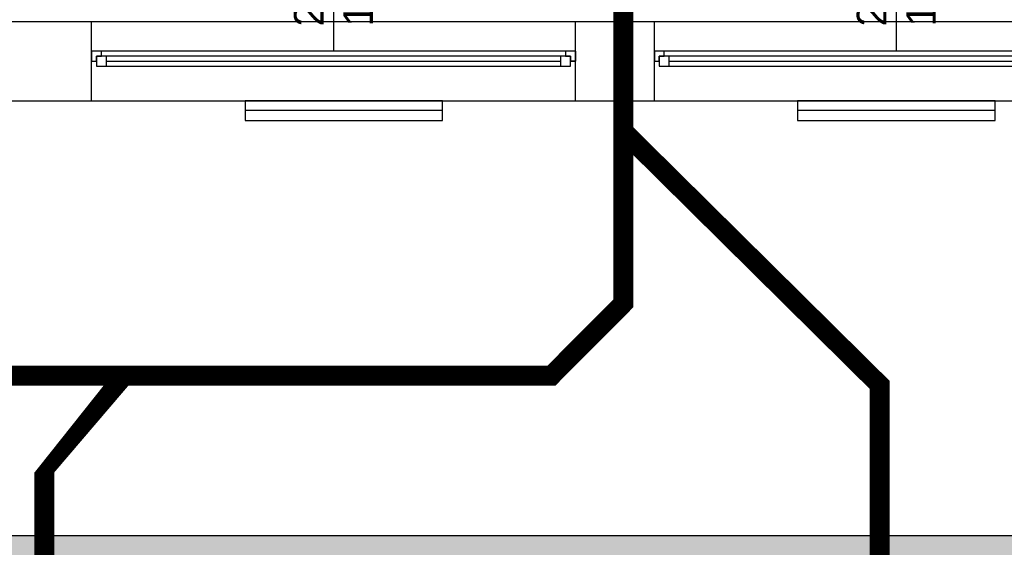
# Model space of a CAD drawing. Header units: millimetres. Extents: x 3698380 to 4312681, y 939872 to 1104488.
# Tile 47 of 93: x 3979701 to 3984687, y 1051270 to 1053940. Entities that reach past the tile are written whole.
import ezdxf
from ezdxf.enums import TextEntityAlignment as Align
from ezdxf.lldxf.tags import DXFTag

# ---------------------------------------------------------------- set-up
doc = ezdxf.new("R2010")
doc.units = ezdxf.units.MM
doc.header["$LTSCALE"] = 10
doc.linetypes.add('ACAD_ISO03W100', pattern=[30, 12, -18])
for name, color, linetype in [('A_kreskowanie', 8, 'Continuous'), ('A_sc_istn', 252, 'Continuous'), ('A_sc_proj', 2, 'Continuous'), ('A_wymiary', 1, 'Continuous')]:
    doc.layers.add(name, color=color, linetype=linetype)
doc.layers.add('HVAC_KS_podposadz', color=96, linetype='DASHED', lineweight=60)
doc.styles.get("Standard").update_dxf_attribs({"font": 'arial.ttf'})
tags = doc.linetypes.add('DASHED', pattern=[19.049999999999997, 12.7, -6.35]).pattern_tags.tags
tags[6:7] = [DXFTag(74, 4), DXFTag(75, 0), DXFTag(340, '0'), DXFTag(46, 1.0), DXFTag(50, 0.0), DXFTag(44, 0.0), DXFTag(45, 0.0)]
tags[4:5] = [DXFTag(74, 4), DXFTag(75, 0), DXFTag(340, '0'), DXFTag(46, 1.0), DXFTag(50, 0.0), DXFTag(44, 0.0), DXFTag(45, 0.0)]
doc.linetypes.add('TRACKS', pattern='A,0.15,[130,ltypeshp.shx,S=0.25,R=0,X=0,Y=0],0.15', length=0.3)

# ---------------------------------------------------------------- blocks, each defined once
blk = doc.blocks.new('*U462')
at = {"color": 252}
for p, q in [((-94.99999997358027, 20.00181726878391), (-99.99999997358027, 20.00181726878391)), ((-94.99999997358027, 17.50181726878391), (-94.99999997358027, 20.00181726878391)), ((139.9999999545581, 19.99687429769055), (-94.99999997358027, 20.00181726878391)), ((144.9999999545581, 19.99687429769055), (139.9999999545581, 19.99687429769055)), ((139.9999999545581, 19.99687429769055), (139.9999999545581, 17.49687429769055)), ((-99.99999997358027, 15.0018172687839), (-97.49999997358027, 15.0018172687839)), ((-97.49999997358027, 15.0018172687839), (-97.49999997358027, 17.50181726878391)), ((-97.49999997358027, 17.50181726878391), (-94.99999997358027, 17.50181726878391)), ((-92.49999997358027, 17.50181726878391), (-97.49999997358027, 17.50181726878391)), ((-97.49999997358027, 17.50181726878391), (-97.49999997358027, 12.5018172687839)), ((-92.49999997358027, 12.5018172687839), (-92.49999997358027, 17.50181726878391)), ((137.4999999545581, 17.49687429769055), (-92.49999997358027, 17.50181726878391)), ((-92.49999997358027, 15.0018172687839), (137.4999999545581, 14.99687429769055)), ((142.4999999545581, 17.49687429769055), (137.4999999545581, 17.49687429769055)), ((137.4999999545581, 17.49687429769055), (137.4999999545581, 12.49687429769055)), ((139.9999999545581, 17.49687429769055), (142.4999999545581, 17.49687429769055)), ((142.4999999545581, 17.49687429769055), (142.4999999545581, 14.99687429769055)), ((142.4999999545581, 12.49687429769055), (142.4999999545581, 17.49687429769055)), ((142.4999999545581, 14.99687429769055), (144.9999999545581, 14.99687429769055)), ((-97.49999997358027, 12.5018172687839), (-92.49999997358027, 12.5018172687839)), ((-92.49999997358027, 12.5018172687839), (137.4999999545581, 12.49687429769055)), ((-92.49999997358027, 12.5018172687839), (137.4999999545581, 12.49687429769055)), ((137.4999999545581, 12.49687429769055), (142.4999999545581, 12.49687429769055))]:
    blk.add_line(p, q, dxfattribs=at)
for points in [[(-99.99999997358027, 20.00181726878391), (-99.99999997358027, 15.0018172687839), (-97.49999997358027, 14.9996365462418)], [(144.9999999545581, 19.99687429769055), (144.9999999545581, 14.99469357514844), (142.4999999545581, 14.99687429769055)]]:
    blk.add_lwpolyline(points, dxfattribs=at)
blk = doc.blocks.new('*U338')
at = {"color": 252}
blk.add_lwpolyline([(75, 0), (0, 0)], dxfattribs=at)
for tag, p in [('S', (29.99999999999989, 4.999999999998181)), ('H', (30.00000000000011, -20))]:
    blk.add_attdef(tag, text='', height=15, dxfattribs=at).set_placement(p, align=Align.CENTER)
blk = doc.blocks.new('d')
at = {"layer": 'A_kreskowanie', "ltscale": 2}
h = blk.add_hatch(color=252, dxfattribs=at)
h.dxf.hatch_style = 1
h.paths.add_polyline_path([(3731432.762027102, 791007.0220290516), (3731312.762027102, 791007.0220290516), (3731312.762027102, 789647.0220290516), (3731432.762027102, 789647.0220290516)])
h.paths.add_polyline_path([(3732874.74121824, 789327.0220290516), (3732874.741218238, 789347.0220290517), (3731432.762027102, 789347.0220290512), (3731432.762027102, 789227.0220290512), (3732874.74121824, 789227.0220290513)])
h.paths.add_polyline_path([(3732754.741218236, 789227.0220290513), (3732634.741218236, 789227.0220290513), (3732634.741218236, 789127.0220290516), (3732754.741218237, 789127.0220290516)])
h.paths.add_polyline_path([(3734281.525768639, 789347.0220290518), (3733874.741218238, 789347.0220290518), (3733874.741218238, 789227.0220290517), (3734281.525768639, 789227.0220290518)])
h.paths.add_polyline_path([(3734161.525768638, 791007.0220290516), (3734041.525768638, 791007.0220290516), (3734041.525768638, 790927.0220290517), (3734041.525768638, 790357.0220290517), (3734041.525768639, 789347.0220290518), (3734161.525768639, 789347.0220290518)])
h.paths.add_polyline_path([(3736381.898631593, 791007.0220290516), (3736261.898631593, 791007.0220290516), (3736261.898631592, 789347.0220290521), (3735463.648631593, 789347.0220290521), (3735314.741218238, 789347.022029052), (3735314.741218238, 789227.0220290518), (3736381.898631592, 789227.0220290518)])
h.paths.add_polyline_path([(3735583.648631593, 789227.0220290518), (3735463.648631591, 789227.0220290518), (3735463.648631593, 787727.0220290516), (3735583.648631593, 787727.0220290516)])
h.paths.add_polyline_path([(3732754.741218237, 788122.5584392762), (3732634.741218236, 788122.5584392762), (3732634.741218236, 787727.0220290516), (3732754.741218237, 787727.0220290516)])
h.paths.add_polyline_path([(3731432.762027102, 789527.0220290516), (3731312.762027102, 789527.0220290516), (3731312.762027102, 787727.0220290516), (3731432.762027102, 787727.0220290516)])
h.paths.add_polyline_path([(3730049.118100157, 787727.0220290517), (3729235.080024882, 787727.0220290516), (3729235.080024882, 787627.0220290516), (3729285.080024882, 787627.0220290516), (3729285.080024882, 787527.0220290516, 0.0278424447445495), (3729290.652833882, 787427.0220290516), (3730049.118100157, 787427.0220290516)])
h.paths.add_polyline_path([(3729285.080024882, 787527.0220290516), (3729235.080024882, 787527.0220290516), (3729235.080024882, 787427.0220290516), (3729290.652833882, 787427.0220290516, -0.02784244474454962)], flags=17)
h.paths.add_polyline_path([(3729285.080024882, 787627.0220290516), (3729235.080024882, 787627.0220290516), (3729235.080024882, 787527.0220290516), (3729285.080024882, 787527.0220290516)], flags=17)
h.paths.add_polyline_path([(3729114.741218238, 784607.0220290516), (3728714.741218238, 784607.0220290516), (3728714.741218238, 783607.0220290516), (3729114.741218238, 783607.0220290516)])
h.paths.add_polyline_path([(3729220.6646974, 783607.0220290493), (3729114.741218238, 783607.0220290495), (3729114.741218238, 783487.0220290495), (3729220.6646974, 783487.0220290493)])
h.paths.add_polyline_path([(3729309.741218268, 783607.0220290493), (3729220.6646974, 783607.0220290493), (3729220.6646974, 783487.0220290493), (3729309.741218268, 783487.0220290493)])
h.paths.add_polyline_path([(3732204.741218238, 783607.0220290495), (3730709.741218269, 783607.0220290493), (3730709.741218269, 783487.0220290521), (3732204.741218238, 783487.0220290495)])
h.paths.add_polyline_path([(3732324.741218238, 783707.0220290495), (3732204.741218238, 783707.0220290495), (3732204.741218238, 781627.0220290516), (3732324.741218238, 781627.0220290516)])
h.paths.add_polyline_path([(3735344.741218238, 786027.0220290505), (3735224.741218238, 786027.0220290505), (3732324.741218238, 786027.0220290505), (3732324.741218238, 785907.0220290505), (3735224.741218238, 785907.0220290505), (3735224.741218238, 781627.0220290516), (3735344.741218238, 781627.0220290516)])
h.paths.add_polyline_path([(3744114.741218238, 791127.0220290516), (3735314.741218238, 791127.0220290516), (3735314.741218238, 791007.0220290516), (3744114.741218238, 791007.0220290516)])
h.paths.add_polyline_path([(3740100.048347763, 791007.0220290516), (3739980.048347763, 791007.0220290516), (3739980.048347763, 787727.0220290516), (3740100.048347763, 787727.0220290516)])
h.paths.add_polyline_path([(3742214.741218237, 791007.0220290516), (3742094.741218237, 791007.0220290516), (3742094.741218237, 787727.0220290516), (3742214.741218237, 787727.0220290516)])
h.paths.add_polyline_path([(3727024.741218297, 793327.0220290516), (3726904.741218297, 793327.0220290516), (3726904.741218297, 789127.0220290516), (3727024.741218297, 789127.0220290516)])
at = {"layer": 'A_sc_istn', "color": 252}
for points in [[(3722514.741218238, 788607.0220290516), (3722514.741218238, 793727.0220290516), (3744014.741218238, 793727.0220290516), (3744014.741218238, 797027.0220290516)], [(3722914.741218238, 788607.0220290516), (3722914.741218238, 793327.0220290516), (3744414.741218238, 793327.0220290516), (3744414.741218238, 797027.0220290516)], [(3738304.741218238, 793327.0220290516), (3738304.741218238, 793727.0220290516)], [(3740754.741218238, 793327.0220290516), (3740754.741218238, 793727.0220290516)], [(3741154.741218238, 793327.0220290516), (3741154.741218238, 793727.0220290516)]]:
    blk.add_lwpolyline(points, dxfattribs=at)
for points in [[(3740082.376583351, 793327.0220290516), (3739082.376583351, 793327.0220290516), (3739082.376583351, 793227.0220290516), (3740082.376583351, 793227.0220290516)], [(3742879.746006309, 793327.0220290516), (3741879.746006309, 793327.0220290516), (3741879.746006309, 793227.0220290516), (3742879.746006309, 793227.0220290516)]]:
    blk.add_lwpolyline(points, close=True, dxfattribs=at)
at = {"layer": 'A_sc_istn', "color": 252, "linetype": 'TRACKS', "ltscale": 20}
for points in [[(3740082.376583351, 793277.0220290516), (3739082.376583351, 793277.0220290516)], [(3742879.746006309, 793277.0220290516), (3741879.746006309, 793277.0220290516)]]:
    blk.add_lwpolyline(points, dxfattribs=at)
at = {"layer": 'A_sc_proj', "color": 252, "ltscale": 2}
blk.add_lwpolyline([(3729114.741218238, 791127.0220290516), (3744114.741218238, 791127.0220290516)], dxfattribs=at)
at = {"layer": 'A_sc_istn', "color": 252, "linetype": 'ACAD_ISO03W100', "xscale": 10, "yscale": 10, "zscale": 10, "rotation": 90}
for p in [(3739529.741731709, 793577.0467439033), (3742379.741731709, 793577.0467439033)]:
    blk.add_blockref('*U338', p, dxfattribs=at).add_auto_attribs({'S': '245', 'H': '165'})
at = {"layer": 'A_sc_istn', "color": 252, "xscale": 10, "yscale": 10, "zscale": 10}
for p in [(3739304.741218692, 793377.0532860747), (3742154.741218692, 793377.0532860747)]:
    blk.add_blockref('*U462', p, dxfattribs=at)

msp = doc.modelspace()

# ---------------------------------------------------------------- block references
at = {"layer": 'A_wymiary'}
msp.add_blockref('d', (241760.1187590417, 260202.7288855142), dxfattribs=at)

# ---------------------------------------------------------------- next in the draw order: linework, layer by layer
at = {"layer": 'HVAC_KS_podposadz', "ltscale": 2, "const_width": 100}
for points in [[(3972996.940246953, 1051143.451814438), (3972996.940246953, 1051745.744772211), (3973384.979578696, 1052138.439167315), (3982393.417882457, 1052138.439167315), (3982757.527350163, 1052504.052017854), (3982757.527350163, 1057589.907892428)], [(3984055.544278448, 1051133.749260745), (3984055.544278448, 1052091.643410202), (3982757.527350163, 1053374.981052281)], [(3979825.770883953, 1051142.75744399), (3979825.770883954, 1051745.744772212), (3980229.413238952, 1052138.439167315)]]:
    msp.add_lwpolyline(points, dxfattribs=at)

doc.saveas('drawing.dxf')
